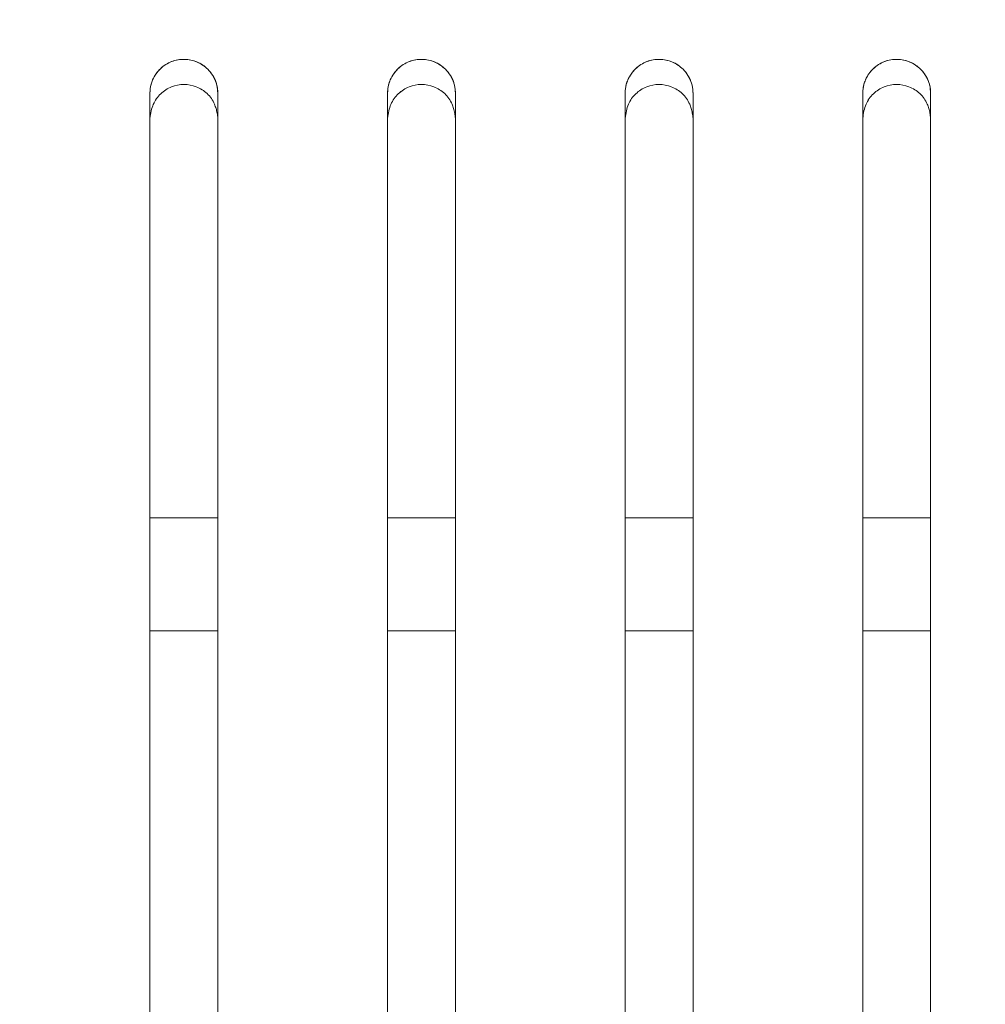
# Model space of a CAD drawing. Header units: millimetres. Extents: x 19 to 844, y 7 to 552.
# Tile 87 of 177: x 179.65 to 186.47, y 361.98 to 368.94. Entities that reach past the tile are written whole.
import ezdxf

# ---------------------------------------------------------------- set-up
doc = ezdxf.new("R2010")
doc.units = ezdxf.units.MM
doc.linetypes.add('PHANTOM', pattern=[12.7, 6.35, -1.27, 1.27, -1.27, 1.27, -1.27])
doc.styles.add('SLDTEXTSTYLE0', font='TXT', dxfattribs={"width": 0.75})
doc.dimstyles.new('SLDDIMSTYLE0', dxfattribs={"dimtxt": 3.5, "dimasz": 3.302, "dimexe": 0, "dimexo": 0.0625, "dimgap": 0.875, "dimtad": 0, "dimtih": 1, "dimtoh": 1, "dimdec": 1, "dimlfac": 2.5, "dimrnd": 1e-09, "dimzin": 4, "dimdsep": 46, "dimtxsty": 'SLDTEXTSTYLE0', "dimsah": 1, "dimcen": 0.09, "dimadec": 0, "dimazin": 1, "dimtfac": 1, "dimtdec": 1, "dimtofl": 0, "dimtmove": 0, "dimatfit": 3, "dimfxl": 0, "dimfrac": 2, "dimtolj": 1, "dimtzin": 12, "dimarcsym": 0})

# ---------------------------------------------------------------- blocks, each defined once
blk = doc.blocks.new('_D_14')
at = {"color": 7, "linetype": 'Continuous', "lineweight": 0}
for p, q in [((166.6483, 330.3582), (166.6483, 395.7578)), ((206.6483, 330.3582), (206.6483, 395.7578)), ((166.6483, 392.5828), (177.4681, 392.5828)), ((206.6483, 392.5828), (195.8286, 392.5828))]:
    blk.add_line(p, q, dxfattribs=at)
for points in [[(166.6483, 392.5828), (169.9503, 392.0748), (169.9503, 393.0908)], [(206.6483, 392.5828), (203.3463, 393.0908), (203.3463, 392.0748)]]:
    blk.add_solid(points, dxfattribs=at)
at = {"color": 7, "linetype": 'Continuous', "lineweight": 0, "char_height": 3.5, "attachment_point": 1, "style": 'SLDTEXTSTYLE0'}
for s, insert in [('2X', (177.4681, 394.3164)), ('100.0', (184.1911, 394.3164))]:
    blk.add_mtext(s, dxfattribs=dict(at, insert=insert))

msp = doc.modelspace()

# ---------------------------------------------------------------- linework, layer by layer
at = {"color": 7, "linetype": 'Continuous', "lineweight": 15}
msp.add_line((184.4085, 364.6998), (184.4086, 368.2463), dxfattribs=at)
at = {"color": 8, "linetype": 'PHANTOM', "lineweight": 0}
for p, q in [((180.5683, 365.4238), (181.0483, 365.4239)), ((182.2483, 365.4238), (182.7283, 365.4239)), ((183.9283, 365.4238), (184.4083, 365.4239)), ((185.6083, 365.4239), (186.0883, 365.4239)), ((180.5683, 364.6239), (181.0483, 364.6239)), ((182.2483, 364.6239), (182.7283, 364.6239)), ((183.9283, 364.6239), (184.4083, 364.6239)), ((185.6083, 364.6239), (186.0883, 364.6239))]:
    msp.add_line(p, q, dxfattribs=at)
at = {"color": 7, "linetype": 'Continuous', "lineweight": 15}
for points, knots in [([(181.0483, 368.4238), (181.0481, 368.4327), (181.0476, 368.4502), (181.0434, 368.476), (181.034, 368.51), (181.0144, 368.5512), (180.9722, 368.6037), (180.9055, 368.6501), (180.8126, 368.6698), (180.7344, 368.656), (180.6785, 368.6274), (180.6365, 368.5936), (180.599, 368.5475), (180.5727, 368.4878), (180.5698, 368.4455), (180.5683, 368.4238)], [0, 0, 0, 0, 0.036735, 0.072472, 0.107589, 0.181858, 0.256904, 0.376901, 0.494063, 0.612964, 0.674184, 0.73768, 0.825393, 0.910806, 1, 1, 1, 1]), ([(180.5683, 368.4238), (180.5687, 368.4339), (180.5694, 368.4528), (180.5743, 368.4787), (180.5805, 368.5002), (180.5913, 368.5283), (180.61, 368.5617), (180.6515, 368.6102), (180.7187, 368.6533), (180.8123, 368.6695), (180.9042, 368.6504), (180.9685, 368.6071), (181.0082, 368.5594), (181.0295, 368.5203), (181.045, 368.4744), (181.0471, 368.4425), (181.0483, 368.4238)], [0, 0, 0, 0, 0.041743, 0.0779413, 0.108594, 0.133701, 0.2014763, 0.2630579, 0.3890921, 0.5057796, 0.6193318, 0.7427137, 0.8021757, 0.8681679, 0.922944, 1, 1, 1, 1]), ([(182.7283, 368.4238), (182.7281, 368.4327), (182.7276, 368.4502), (182.7234, 368.476), (182.714, 368.51), (182.6944, 368.5512), (182.6522, 368.6037), (182.5855, 368.6501), (182.4927, 368.6698), (182.4144, 368.656), (182.3585, 368.6274), (182.3165, 368.5936), (182.279, 368.5476), (182.2527, 368.4878), (182.2498, 368.4455), (182.2483, 368.4238)], [0, 0, 0, 0, 0.036732, 0.072466, 0.107577, 0.181837, 0.25687, 0.376854, 0.494016, 0.612932, 0.674161, 0.737667, 0.825388, 0.910805, 1, 1, 1, 1]), ([(182.2483, 368.4238), (182.2487, 368.4339), (182.2494, 368.4528), (182.2543, 368.4788), (182.2605, 368.5002), (182.2713, 368.5283), (182.29, 368.5618), (182.3315, 368.6103), (182.3988, 368.6533), (182.4923, 368.6695), (182.5842, 368.6504), (182.6485, 368.6071), (182.6882, 368.5594), (182.7095, 368.5203), (182.725, 368.4744), (182.7271, 368.4425), (182.7283, 368.4238)], [0, 0, 0, 0, 0.0417786, 0.0779899, 0.1086329, 0.1337075, 0.2014987, 0.2630806, 0.3891417, 0.5058375, 0.6193947, 0.7427609, 0.8022191, 0.868195, 0.9230142, 1, 1, 1, 1]), ([(184.4083, 368.4238), (184.4081, 368.4327), (184.4076, 368.4502), (184.4034, 368.476), (184.394, 368.51), (184.3744, 368.5512), (184.3322, 368.6036), (184.2655, 368.6501), (184.1727, 368.6698), (184.0944, 368.656), (184.0385, 368.6275), (183.9965, 368.5936), (183.959, 368.5476), (183.9327, 368.4878), (183.9298, 368.4455), (183.9283, 368.4238)], [0, 0, 0, 0, 0.0367298, 0.0724601, 0.1075665, 0.1818173, 0.256837, 0.3768062, 0.4939681, 0.6128984, 0.6741365, 0.7376525, 0.8253808, 0.9108024, 1, 1, 1, 1]), ([(183.9283, 368.4238), (183.9287, 368.4339), (183.9294, 368.4528), (183.9343, 368.4788), (183.9405, 368.5002), (183.9513, 368.5283), (183.97, 368.5618), (184.0115, 368.6103), (184.0788, 368.6533), (184.1723, 368.6695), (184.2643, 368.6504), (184.3285, 368.6071), (184.3683, 368.5594), (184.3895, 368.5202), (184.405, 368.4744), (184.4071, 368.4425), (184.4083, 368.4238)], [0, 0, 0, 0, 0.0418153, 0.0780402, 0.1086737, 0.1337156, 0.2015233, 0.2631057, 0.3891935, 0.5058966, 0.6194574, 0.742807, 0.8022613, 0.8682209, 0.9230832, 1, 1, 1, 1]), ([(186.0883, 368.4238), (186.0881, 368.4327), (186.0876, 368.4502), (186.0834, 368.476), (186.074, 368.51), (186.0544, 368.5512), (186.0122, 368.6036), (185.9455, 368.6501), (185.8527, 368.6698), (185.7744, 368.656), (185.7185, 368.6275), (185.6765, 368.5936), (185.639, 368.5476), (185.6127, 368.4878), (185.6098, 368.4455), (185.6083, 368.4238)], [0, 0, 0, 0, 0.036728, 0.072455, 0.107557, 0.181799, 0.256805, 0.376759, 0.493919, 0.612862, 0.674109, 0.737635, 0.825372, 0.910799, 1, 1, 1, 1]), ([(185.6083, 368.4238), (185.6087, 368.4339), (185.6094, 368.4528), (185.6143, 368.4788), (185.6205, 368.5002), (185.6313, 368.5283), (185.65, 368.5618), (185.6915, 368.6103), (185.7588, 368.6533), (185.8523, 368.6695), (185.9443, 368.6503), (186.0085, 368.6071), (186.0483, 368.5594), (186.0695, 368.5202), (186.085, 368.4744), (186.0871, 368.4424), (186.0883, 368.4238)], [0, 0, 0, 0, 0.041833, 0.078066, 0.108698, 0.133729, 0.201553, 0.263137, 0.38925, 0.505959, 0.619522, 0.742853, 0.802303, 0.868246, 0.923151, 1, 1, 1, 1]), ([(181.0489, 368.2462), (181.0474, 368.2586), (181.0445, 368.2822), (181.0365, 368.3158), (181.0242, 368.3511), (181.0043, 368.3875), (180.9642, 368.4334), (180.8991, 368.4743), (180.8084, 368.4922), (180.7178, 368.4739), (180.653, 368.4326), (180.6131, 368.3866), (180.5907, 368.3454), (180.5756, 368.298), (180.5713, 368.2641), (180.5689, 368.2461)], [0, 0, 0, 0, 0.051414, 0.098733, 0.142383, 0.205334, 0.266737, 0.386433, 0.500766, 0.61505, 0.734682, 0.795915, 0.858664, 0.925021, 1, 1, 1, 1]), ([(181.0489, 368.2462), (181.0474, 368.2586), (181.0445, 368.2822), (181.0365, 368.3158), (181.0242, 368.3511), (181.0043, 368.3875), (180.9642, 368.4334), (180.8991, 368.4743), (180.8084, 368.4922), (180.7178, 368.4739), (180.653, 368.4326), (180.6131, 368.3866), (180.5907, 368.3454), (180.5756, 368.298), (180.5713, 368.2641), (180.5689, 368.2461)], [0, 0, 0, 0, 0.051414, 0.098733, 0.142383, 0.205334, 0.266737, 0.386433, 0.500766, 0.61505, 0.734682, 0.795915, 0.858664, 0.925021, 1, 1, 1, 1]), ([(181.0489, 368.2462), (181.0474, 368.2586), (181.0445, 368.2822), (181.0365, 368.3158), (181.0241, 368.3511), (181.0043, 368.3875), (180.9642, 368.4334), (180.8991, 368.4743), (180.8084, 368.4922), (180.7178, 368.4739), (180.653, 368.4326), (180.6131, 368.3866), (180.5907, 368.3454), (180.5756, 368.298), (180.5713, 368.2641), (180.5689, 368.2461)], [0, 0, 0, 0, 0.051417, 0.098739, 0.142391, 0.205343, 0.266746, 0.386438, 0.500766, 0.615044, 0.734672, 0.795905, 0.858656, 0.925016, 1, 1, 1, 1]), ([(181.0489, 368.2462), (181.0474, 368.2586), (181.0445, 368.2822), (181.0365, 368.3158), (181.0241, 368.3511), (181.0043, 368.3875), (180.9642, 368.4334), (180.8991, 368.4743), (180.8084, 368.4922), (180.7178, 368.4739), (180.653, 368.4326), (180.6131, 368.3866), (180.5907, 368.3454), (180.5756, 368.298), (180.5713, 368.2641), (180.5689, 368.2461)], [0, 0, 0, 0, 0.051417, 0.098739, 0.142391, 0.205343, 0.266746, 0.386438, 0.500766, 0.615044, 0.734672, 0.795905, 0.858656, 0.925016, 1, 1, 1, 1]), ([(182.7287, 368.2463), (182.7272, 368.2586), (182.7244, 368.2822), (182.7164, 368.3158), (182.704, 368.3512), (182.6841, 368.3875), (182.644, 368.4335), (182.5788, 368.4743), (182.4881, 368.4922), (182.3976, 368.4739), (182.3328, 368.4326), (182.2929, 368.3867), (182.2705, 368.3454), (182.2555, 368.298), (182.2511, 368.2642), (182.2488, 368.2462)], [0, 0, 0, 0, 0.051435, 0.09877, 0.142431, 0.205394, 0.266807, 0.386514, 0.500842, 0.615109, 0.734716, 0.795939, 0.858681, 0.925031, 1, 1, 1, 1]), ([(182.7287, 368.2463), (182.7272, 368.2586), (182.7244, 368.2822), (182.7164, 368.3158), (182.704, 368.3512), (182.6841, 368.3875), (182.644, 368.4335), (182.5788, 368.4743), (182.4881, 368.4922), (182.3976, 368.4739), (182.3328, 368.4326), (182.2929, 368.3867), (182.2705, 368.3454), (182.2555, 368.298), (182.2511, 368.2642), (182.2488, 368.2462)], [0, 0, 0, 0, 0.051435, 0.09877, 0.142431, 0.205394, 0.266807, 0.386514, 0.500842, 0.615109, 0.734716, 0.795939, 0.858681, 0.925031, 1, 1, 1, 1]), ([(182.7287, 368.2463), (182.7272, 368.2586), (182.7244, 368.2822), (182.7164, 368.3158), (182.704, 368.3512), (182.6841, 368.3875), (182.644, 368.4335), (182.5788, 368.4743), (182.4881, 368.4922), (182.3976, 368.4739), (182.3328, 368.4327), (182.2929, 368.3867), (182.2705, 368.3454), (182.2555, 368.298), (182.2511, 368.2642), (182.2488, 368.2462)], [0, 0, 0, 0, 0.051438, 0.098776, 0.142439, 0.205403, 0.266816, 0.386519, 0.500841, 0.615103, 0.734707, 0.795929, 0.858673, 0.925026, 1, 1, 1, 1]), ([(182.7287, 368.2463), (182.7272, 368.2586), (182.7244, 368.2822), (182.7164, 368.3158), (182.704, 368.3512), (182.6841, 368.3875), (182.644, 368.4335), (182.5788, 368.4743), (182.4881, 368.4922), (182.3976, 368.4739), (182.3328, 368.4327), (182.2929, 368.3867), (182.2705, 368.3454), (182.2555, 368.298), (182.2511, 368.2642), (182.2488, 368.2462)], [0, 0, 0, 0, 0.051438, 0.098776, 0.142439, 0.205403, 0.266816, 0.386519, 0.500841, 0.615103, 0.734707, 0.795929, 0.858673, 0.925026, 1, 1, 1, 1]), ([(184.4086, 368.2463), (184.4071, 368.2586), (184.4042, 368.2823), (184.3962, 368.3159), (184.3838, 368.3512), (184.3639, 368.3876), (184.3238, 368.4335), (184.2586, 368.4744), (184.1679, 368.4922), (184.0773, 368.4739), (184.0126, 368.4327), (183.9727, 368.3867), (183.9504, 368.3455), (183.9353, 368.298), (183.9309, 368.2642), (183.9286, 368.2462)], [0, 0, 0, 0, 0.051456, 0.098807, 0.142479, 0.205455, 0.266877, 0.386596, 0.500918, 0.615168, 0.73475, 0.795962, 0.858697, 0.925041, 1, 1, 1, 1]), ([(184.4086, 368.2463), (184.4071, 368.2586), (184.4042, 368.2823), (184.3962, 368.3159), (184.3838, 368.3512), (184.3639, 368.3876), (184.3238, 368.4335), (184.2586, 368.4744), (184.1679, 368.4922), (184.0773, 368.4739), (184.0126, 368.4327), (183.9727, 368.3867), (183.9504, 368.3455), (183.9353, 368.298), (183.9309, 368.2642), (183.9286, 368.2462)], [0, 0, 0, 0, 0.051456, 0.098807, 0.142479, 0.205455, 0.266877, 0.386596, 0.500918, 0.615168, 0.73475, 0.795962, 0.858697, 0.925041, 1, 1, 1, 1]), ([(184.4086, 368.2463), (184.4071, 368.2586), (184.4042, 368.2823), (184.3962, 368.3159), (184.3838, 368.3512), (184.3639, 368.3876), (184.3238, 368.4335), (184.2586, 368.4744), (184.1679, 368.4922), (184.0773, 368.4739), (184.0126, 368.4327), (183.9727, 368.3867), (183.9504, 368.3455), (183.9353, 368.298), (183.9309, 368.2642), (183.9286, 368.2462)], [0, 0, 0, 0, 0.05146, 0.098813, 0.142487, 0.205464, 0.266886, 0.386601, 0.500917, 0.615162, 0.734741, 0.795953, 0.858689, 0.925036, 1, 1, 1, 1]), ([(184.4086, 368.2463), (184.4071, 368.2586), (184.4042, 368.2823), (184.3962, 368.3159), (184.3838, 368.3512), (184.3639, 368.3876), (184.3238, 368.4335), (184.2586, 368.4744), (184.1679, 368.4922), (184.0773, 368.4739), (184.0126, 368.4327), (183.9727, 368.3867), (183.9504, 368.3455), (183.9353, 368.298), (183.9309, 368.2642), (183.9286, 368.2462)], [0, 0, 0, 0, 0.05146, 0.098813, 0.142487, 0.205464, 0.266886, 0.386601, 0.500917, 0.615162, 0.734741, 0.795953, 0.858689, 0.925036, 1, 1, 1, 1]), ([(186.0884, 368.2462), (186.0869, 368.2586), (186.084, 368.2823), (186.076, 368.3159), (186.0636, 368.3512), (186.0437, 368.3876), (186.0036, 368.4336), (185.9384, 368.4744), (185.8477, 368.4923), (185.7571, 368.4739), (185.6924, 368.4327), (185.6525, 368.3867), (185.6302, 368.3455), (185.6151, 368.2981), (185.6108, 368.2642), (185.6084, 368.2462)], [0, 0, 0, 0, 0.0514781, 0.0988452, 0.1425281, 0.2055168, 0.2669487, 0.3866777, 0.5009937, 0.6152264, 0.7347837, 0.7959852, 0.8587123, 0.9250501, 1, 1, 1, 1]), ([(186.0884, 368.2462), (186.0869, 368.2586), (186.084, 368.2823), (186.076, 368.3159), (186.0636, 368.3512), (186.0437, 368.3876), (186.0036, 368.4336), (185.9384, 368.4744), (185.8477, 368.4923), (185.7571, 368.4739), (185.6924, 368.4327), (185.6525, 368.3867), (185.6302, 368.3455), (185.6151, 368.2981), (185.6108, 368.2642), (185.6084, 368.2462)], [0, 0, 0, 0, 0.0514781, 0.0988452, 0.1425281, 0.2055168, 0.2669487, 0.3866777, 0.5009937, 0.6152264, 0.7347837, 0.7959852, 0.8587123, 0.9250501, 1, 1, 1, 1]), ([(186.0884, 368.2462), (186.0869, 368.2586), (186.084, 368.2823), (186.076, 368.3159), (186.0636, 368.3512), (186.0437, 368.3876), (186.0036, 368.4336), (185.9384, 368.4744), (185.8477, 368.4923), (185.7571, 368.4739), (185.6924, 368.4327), (185.6526, 368.3867), (185.6302, 368.3455), (185.6151, 368.2981), (185.6108, 368.2642), (185.6084, 368.2462)], [0, 0, 0, 0, 0.0514815, 0.0988513, 0.1425359, 0.205526, 0.2669577, 0.386683, 0.5009932, 0.6152202, 0.7347741, 0.7959756, 0.8587042, 0.9250451, 1, 1, 1, 1]), ([(186.0884, 368.2462), (186.0869, 368.2586), (186.084, 368.2823), (186.076, 368.3159), (186.0636, 368.3512), (186.0437, 368.3876), (186.0036, 368.4336), (185.9384, 368.4744), (185.8477, 368.4923), (185.7571, 368.4739), (185.6924, 368.4327), (185.6526, 368.3867), (185.6302, 368.3455), (185.6151, 368.2981), (185.6108, 368.2642), (185.6084, 368.2462)], [0, 0, 0, 0, 0.0514815, 0.0988513, 0.1425359, 0.205526, 0.2669577, 0.386683, 0.5009932, 0.6152202, 0.7347741, 0.7959756, 0.8587042, 0.9250451, 1, 1, 1, 1]), ([(180.5683, 341.6238), (180.5683, 344.4923), (180.5683, 351.1624), (180.5683, 360.0652), (180.5683, 366.1122), (180.5683, 368.4238)], [0.3147231, 0.3147231, 0.3147231, 0.3147231, 0.5, 0.75, 0.9055671, 0.9055671, 0.9055671, 0.9055671]), ([(180.5683, 368.4238), (180.5683, 368.023), (180.5683, 367.2278), (180.5683, 366.0426), (180.5683, 364.8752), (180.5683, 363.7254), (180.5683, 362.5934), (180.5683, 361.479), (180.5683, 360.3824), (180.5683, 359.3034), (180.5683, 358.2421), (180.5683, 357.1985), (180.5683, 356.1726), (180.5683, 354.3524), (180.5683, 351.7804), (180.5683, 349.14), (180.5683, 347.259), (180.5683, 346.096), (180.5683, 344.9517), (180.5683, 343.8261), (180.5683, 342.7195), (180.5683, 341.9867), (180.5683, 341.6238)], [0, 0, 0, 0, 0.045708, 0.090686, 0.134934, 0.178454, 0.221246, 0.26331, 0.304648, 0.345259, 0.385144, 0.424304, 0.462741, 0.500453, 0.628553, 0.750313, 0.793903, 0.836699, 0.878704, 0.91992, 0.960351, 1, 1, 1, 1]), ([(181.0483, 341.6238), (181.0483, 344.492), (181.0483, 351.1617), (181.0483, 360.0646), (181.0483, 366.1118), (181.0483, 368.4238)], [0.3147337, 0.3147337, 0.3147337, 0.3147337, 0.5, 0.75, 0.9055989, 0.9055989, 0.9055989, 0.9055989]), ([(181.0483, 341.6238), (181.0483, 341.8407), (181.0483, 342.2771), (181.0483, 342.9343), (181.0483, 343.5983), (181.0483, 344.2691), (181.0483, 344.9467), (181.0483, 345.631), (181.0483, 346.3221), (181.0483, 347.0199), (181.0483, 347.7245), (181.0483, 349.2959), (181.0483, 351.7803), (181.0483, 354.6961), (181.0483, 357.2185), (181.0483, 359.3233), (181.0483, 361.4989), (181.0483, 363.7452), (181.0483, 366.0627), (181.0483, 367.6282), (181.0483, 368.4238)], [0, 0, 0, 0, 0.023695, 0.047671, 0.071929, 0.09647, 0.121294, 0.146402, 0.171795, 0.197473, 0.223438, 0.24969, 0.371442, 0.499551, 0.575694, 0.654737, 0.736683, 0.82154, 0.90931, 1, 1, 1, 1]), ([(182.2483, 341.6238), (182.2483, 344.4914), (182.2483, 351.1603), (182.2483, 360.0632), (182.2483, 366.111), (182.2483, 368.4238)], [0.3147564, 0.3147564, 0.3147564, 0.3147564, 0.5, 0.75, 0.9056669, 0.9056669, 0.9056669, 0.9056669]), ([(182.2483, 368.4238), (182.2483, 368.023), (182.2483, 367.2277), (182.2483, 366.0424), (182.2483, 364.8749), (182.2483, 363.7251), (182.2483, 362.593), (182.2483, 361.4787), (182.2483, 360.382), (182.2483, 359.3031), (182.2483, 358.2418), (182.2483, 357.1983), (182.2483, 356.1725), (182.2483, 354.3524), (182.2483, 351.7804), (182.2483, 349.14), (182.2483, 347.259), (182.2483, 346.0959), (182.2483, 344.9516), (182.2483, 343.8261), (182.2483, 342.7195), (182.2483, 341.9867), (182.2483, 341.6238)], [0, 0, 0, 0, 0.045711, 0.090692, 0.134943, 0.178464, 0.221256, 0.26332, 0.304657, 0.345266, 0.385149, 0.424307, 0.462739, 0.500448, 0.62855, 0.750309, 0.793901, 0.836699, 0.878704, 0.91992, 0.960351, 1, 1, 1, 1]), ([(182.7283, 341.6238), (182.7283, 344.4913), (182.7283, 351.1598), (182.7283, 360.0627), (182.7283, 366.1107), (182.7283, 368.4238)], [0.3147639, 0.3147639, 0.3147639, 0.3147639, 0.5, 0.75, 0.9056896, 0.9056896, 0.9056896, 0.9056896]), ([(182.7283, 341.6238), (182.7283, 341.8407), (182.7283, 342.2771), (182.7283, 342.9343), (182.7283, 343.5983), (182.7283, 344.2691), (182.7283, 344.9466), (182.7283, 345.631), (182.7283, 346.3221), (182.7283, 347.0199), (182.7283, 347.7245), (182.7283, 349.2959), (182.7283, 351.7803), (182.7283, 354.696), (182.7283, 357.2183), (182.7283, 359.323), (182.7283, 361.4986), (182.7283, 363.7449), (182.7283, 366.0625), (182.7283, 367.6282), (182.7283, 368.4238)], [0, 0, 0, 0, 0.023694, 0.04767, 0.071928, 0.096469, 0.121293, 0.146402, 0.171795, 0.197475, 0.22344, 0.249693, 0.371445, 0.499556, 0.575692, 0.654729, 0.736674, 0.82153, 0.909305, 1, 1, 1, 1]), ([(183.9283, 341.6238), (183.9283, 344.4909), (183.9283, 351.1589), (183.9283, 360.0618), (183.9283, 366.1102), (183.9283, 368.4238)], [0.314779, 0.314779, 0.314779, 0.314779, 0.5, 0.75, 0.9057348, 0.9057348, 0.9057348, 0.9057348]), ([(183.9283, 368.4238), (183.9283, 368.0229), (183.9283, 367.2276), (183.9283, 366.0422), (183.9283, 364.8747), (183.9283, 363.7249), (183.9283, 362.5928), (183.9283, 361.4784), (183.9283, 360.3818), (183.9283, 359.3028), (183.9283, 358.2416), (183.9283, 357.1982), (183.9283, 356.1724), (183.9283, 354.3523), (183.9283, 351.7803), (183.9283, 349.14), (183.9283, 347.259), (183.9283, 346.0959), (183.9283, 344.9516), (183.9283, 343.826), (183.9283, 342.7195), (183.9283, 341.9867), (183.9283, 341.6238)], [0, 0, 0, 0, 0.045713, 0.090696, 0.134948, 0.17847, 0.221263, 0.263327, 0.304663, 0.345272, 0.385153, 0.424309, 0.462738, 0.500444, 0.628548, 0.750306, 0.7939, 0.836698, 0.878704, 0.919921, 0.960352, 1, 1, 1, 1]), ([(184.4083, 341.6238), (184.4083, 344.4908), (184.4083, 351.1586), (184.4083, 360.0616), (184.4083, 366.11), (184.4083, 368.4238)], [0.3147835, 0.3147835, 0.3147835, 0.3147835, 0.5, 0.75, 0.9057483, 0.9057483, 0.9057483, 0.9057483]), ([(184.4083, 341.6238), (184.4083, 341.8407), (184.4083, 342.2771), (184.4083, 342.9342), (184.4083, 343.5983), (184.4083, 344.2691), (184.4083, 344.9466), (184.4083, 345.6309), (184.4083, 346.322), (184.4083, 347.0199), (184.4083, 347.7245), (184.4083, 349.2959), (184.4083, 351.7803), (184.4083, 354.696), (184.4083, 357.2182), (184.4083, 359.3228), (184.4083, 361.4983), (184.4083, 363.7447), (184.4083, 366.0624), (184.4083, 367.6281), (184.4083, 368.4238)], [0, 0, 0, 0, 0.023694, 0.04767, 0.071928, 0.096468, 0.121293, 0.146402, 0.171796, 0.197476, 0.223442, 0.249695, 0.371446, 0.499558, 0.57569, 0.654724, 0.736667, 0.821525, 0.909301, 1, 1, 1, 1]), ([(185.6083, 341.6238), (185.6083, 344.4906), (185.6083, 351.1582), (185.6083, 360.0611), (185.6083, 366.1097), (185.6083, 368.4238)], [0.314791, 0.314791, 0.314791, 0.314791, 0.5, 0.75, 0.9057706, 0.9057706, 0.9057706, 0.9057706]), ([(185.6083, 368.4238), (185.6083, 368.0229), (185.6083, 367.2275), (185.6083, 366.0421), (185.6083, 364.8746), (185.6083, 363.7248), (185.6083, 362.5926), (185.6083, 361.4783), (185.6083, 360.3816), (185.6083, 359.3027), (185.6083, 358.2415), (185.6083, 357.1981), (185.6083, 356.1724), (185.6083, 354.3523), (185.6083, 351.7803), (185.6083, 349.14), (185.6083, 347.259), (185.6083, 346.0959), (185.6083, 344.9516), (185.6083, 343.826), (185.6083, 342.7195), (185.6083, 341.9866), (185.6083, 341.6238)], [0, 0, 0, 0, 0.045715, 0.090698, 0.134951, 0.178474, 0.221267, 0.263331, 0.304667, 0.345274, 0.385155, 0.424309, 0.462738, 0.500442, 0.628546, 0.750305, 0.793899, 0.836698, 0.878704, 0.919921, 0.960352, 1, 1, 1, 1]), ([(186.0883, 341.6238), (186.0883, 344.4905), (186.0883, 351.1581), (186.0883, 360.061), (186.0883, 366.1097), (186.0883, 368.4238)], [0.3147924, 0.3147924, 0.3147924, 0.3147924, 0.5, 0.75, 0.905775, 0.905775, 0.905775, 0.905775]), ([(186.0883, 341.6238), (186.0883, 341.8407), (186.0883, 342.2771), (186.0883, 342.9342), (186.0883, 343.5983), (186.0883, 344.269), (186.0883, 344.9466), (186.0883, 345.6309), (186.0883, 346.322), (186.0883, 347.0199), (186.0883, 347.7245), (186.0883, 349.2959), (186.0883, 351.7803), (186.0883, 354.6959), (186.0883, 357.2182), (186.0883, 359.3227), (186.0883, 361.4983), (186.0883, 363.7446), (186.0883, 366.0624), (186.0883, 367.6281), (186.0883, 368.4238)], [0, 0, 0, 0, 0.023694, 0.04767, 0.071927, 0.096468, 0.121293, 0.146402, 0.171796, 0.197476, 0.223443, 0.249696, 0.371447, 0.49956, 0.575689, 0.654722, 0.736664, 0.821522, 0.909299, 1, 1, 1, 1]), ([(180.5689, 368.2461), (180.5689, 366.0501), (180.5687, 361.6607), (180.5686, 355.3431), (180.5685, 351.1829), (180.5685, 349.2673)], [0, 0, 0, 0, 0.350737, 0.701043, 1, 1, 1, 1]), ([(180.5689, 368.2461), (180.5689, 366.0501), (180.5687, 361.6607), (180.5686, 355.3431), (180.5685, 351.1829), (180.5685, 349.2673)], [0, 0, 0, 0, 0.350737, 0.701043, 1, 1, 1, 1]), ([(180.5689, 368.2461), (180.5689, 366.0501), (180.5687, 361.6607), (180.5686, 355.3431), (180.5685, 351.1829), (180.5685, 349.2673)], [0, 0, 0, 0, 0.350737, 0.701043, 1, 1, 1, 1]), ([(180.5689, 368.2461), (180.5689, 366.0501), (180.5687, 361.6607), (180.5686, 355.3431), (180.5685, 351.1829), (180.5685, 349.2673)], [0, 0, 0, 0, 0.350737, 0.701043, 1, 1, 1, 1]), ([(181.0484, 341.5104), (181.0484, 341.7271), (181.0484, 342.1607), (181.0484, 342.8099), (181.0484, 343.4583), (181.0484, 344.1058), (181.0484, 344.7525), (181.0484, 345.3983), (181.0484, 346.0433), (181.0485, 346.6876), (181.0485, 347.3311), (181.0485, 347.9739), (181.0485, 348.616), (181.0486, 349.2574), (181.0486, 349.8981), (181.0486, 350.5382), (181.0487, 351.1777), (181.0487, 351.8165), (181.0487, 352.4548), (181.0488, 353.0924), (181.0488, 353.7295), (181.0489, 354.366), (181.049, 355.5321), (181.0491, 357.225), (181.0491, 359.4401), (181.0492, 361.6495), (181.0491, 363.8537), (181.0491, 366.0531), (181.0489, 367.5151), (181.0489, 368.2462)], [0, 0, 0, 0, 0.023739, 0.047478, 0.071219, 0.094963, 0.118708, 0.142457, 0.16621, 0.189966, 0.213725, 0.237489, 0.261257, 0.28503, 0.308806, 0.332587, 0.356372, 0.380162, 0.403956, 0.427755, 0.451558, 0.475365, 0.499177, 0.582552, 0.665974, 0.749437, 0.832931, 0.916454, 1, 1, 1, 1]), ([(181.0484, 341.5104), (181.0484, 341.7271), (181.0484, 342.1607), (181.0484, 342.8099), (181.0484, 343.4583), (181.0484, 344.1058), (181.0484, 344.7525), (181.0484, 345.3983), (181.0484, 346.0433), (181.0485, 346.6876), (181.0485, 347.3311), (181.0485, 347.9739), (181.0485, 348.616), (181.0486, 349.2574), (181.0486, 349.8981), (181.0486, 350.5382), (181.0487, 351.1777), (181.0487, 351.8165), (181.0487, 352.4548), (181.0488, 353.0924), (181.0488, 353.7295), (181.0489, 354.366), (181.049, 355.5321), (181.0491, 357.225), (181.0491, 359.4401), (181.0492, 361.6495), (181.0491, 363.8537), (181.0491, 366.0531), (181.0489, 367.5151), (181.0489, 368.2462)], [0, 0, 0, 0, 0.023739, 0.047478, 0.071219, 0.094963, 0.118708, 0.142457, 0.16621, 0.189966, 0.213725, 0.237489, 0.261257, 0.28503, 0.308806, 0.332587, 0.356372, 0.380162, 0.403956, 0.427755, 0.451558, 0.475365, 0.499177, 0.582552, 0.665974, 0.749437, 0.832931, 0.916454, 1, 1, 1, 1]), ([(181.0484, 341.5104), (181.0484, 341.7271), (181.0484, 342.1607), (181.0484, 342.8099), (181.0484, 343.4583), (181.0484, 344.1058), (181.0484, 344.7525), (181.0484, 345.3983), (181.0484, 346.0433), (181.0485, 346.6876), (181.0485, 347.3311), (181.0485, 347.9739), (181.0485, 348.616), (181.0486, 349.2574), (181.0486, 349.8981), (181.0486, 350.5382), (181.0487, 351.1777), (181.0487, 351.8165), (181.0487, 352.4548), (181.0488, 353.0924), (181.0488, 353.7295), (181.0489, 354.366), (181.049, 355.5321), (181.0491, 357.225), (181.0491, 359.4401), (181.0492, 361.6495), (181.0491, 363.8537), (181.0491, 366.0531), (181.0489, 367.5151), (181.0489, 368.2462)], [0, 0, 0, 0, 0.023739, 0.047478, 0.071219, 0.094963, 0.118708, 0.142457, 0.16621, 0.189966, 0.213725, 0.237489, 0.261257, 0.28503, 0.308806, 0.332587, 0.356372, 0.380162, 0.403956, 0.427755, 0.451558, 0.475365, 0.499177, 0.582552, 0.665974, 0.749437, 0.832931, 0.916454, 1, 1, 1, 1]), ([(181.0484, 341.5104), (181.0484, 341.7271), (181.0484, 342.1607), (181.0484, 342.8099), (181.0484, 343.4583), (181.0484, 344.1058), (181.0484, 344.7525), (181.0484, 345.3983), (181.0484, 346.0433), (181.0485, 346.6876), (181.0485, 347.3311), (181.0485, 347.9739), (181.0485, 348.616), (181.0486, 349.2574), (181.0486, 349.8981), (181.0486, 350.5382), (181.0487, 351.1777), (181.0487, 351.8165), (181.0487, 352.4548), (181.0488, 353.0924), (181.0488, 353.7295), (181.0489, 354.366), (181.049, 355.5321), (181.0491, 357.225), (181.0491, 359.4401), (181.0492, 361.6495), (181.0491, 363.8537), (181.0491, 366.0531), (181.0489, 367.5151), (181.0489, 368.2462)], [0, 0, 0, 0, 0.023739, 0.047478, 0.071219, 0.094963, 0.118708, 0.142457, 0.16621, 0.189966, 0.213725, 0.237489, 0.261257, 0.28503, 0.308806, 0.332587, 0.356372, 0.380162, 0.403956, 0.427755, 0.451558, 0.475365, 0.499177, 0.582552, 0.665974, 0.749437, 0.832931, 0.916454, 1, 1, 1, 1]), ([(182.2488, 368.2462), (182.2487, 366.0507), (182.2486, 361.6624), (182.2485, 355.0161), (182.2484, 348.3561), (182.2484, 343.8537), (182.2484, 341.6235)], [0, 0, 0, 0, 0.251617, 0.502928, 0.753777, 1, 1, 1, 1]), ([(182.2488, 368.2462), (182.2487, 366.0507), (182.2486, 361.6624), (182.2485, 355.0161), (182.2484, 348.3561), (182.2484, 343.8537), (182.2484, 341.6235)], [0, 0, 0, 0, 0.251617, 0.502928, 0.753777, 1, 1, 1, 1]), ([(182.2488, 368.2462), (182.2487, 366.0507), (182.2486, 361.6624), (182.2485, 355.0161), (182.2484, 348.3561), (182.2484, 343.8537), (182.2484, 341.6235)], [0, 0, 0, 0, 0.251617, 0.502928, 0.753777, 1, 1, 1, 1]), ([(182.2488, 368.2462), (182.2487, 366.0507), (182.2486, 361.6624), (182.2485, 355.0161), (182.2484, 348.3561), (182.2484, 343.8537), (182.2484, 341.6235)], [0, 0, 0, 0, 0.251617, 0.502928, 0.753777, 1, 1, 1, 1]), ([(182.7284, 341.5103), (182.7284, 344.3656), (182.7284, 351.0113), (182.7285, 359.8963), (182.7287, 365.936), (182.7287, 368.2463)], [0.3147649, 0.3147649, 0.3147649, 0.3147649, 0.5, 0.75, 0.9056907, 0.9056907, 0.9056907, 0.9056907]), ([(182.7284, 341.5103), (182.7284, 344.3656), (182.7284, 351.0113), (182.7285, 359.8963), (182.7287, 365.936), (182.7287, 368.2463)], [0.3147649, 0.3147649, 0.3147649, 0.3147649, 0.5, 0.75, 0.9056907, 0.9056907, 0.9056907, 0.9056907]), ([(182.7284, 341.5103), (182.7284, 344.3656), (182.7284, 351.0113), (182.7285, 359.8963), (182.7287, 365.936), (182.7287, 368.2463)], [0.3147649, 0.3147649, 0.3147649, 0.3147649, 0.5, 0.75, 0.9056907, 0.9056907, 0.9056907, 0.9056907]), ([(182.7284, 341.5103), (182.7284, 344.3656), (182.7284, 351.0113), (182.7285, 359.8963), (182.7287, 365.936), (182.7287, 368.2463)], [0.3147649, 0.3147649, 0.3147649, 0.3147649, 0.5, 0.75, 0.9056907, 0.9056907, 0.9056907, 0.9056907]), ([(183.9286, 368.2462), (183.9286, 366.0507), (183.9285, 361.6624), (183.9284, 355.0161), (183.9284, 348.3561), (183.9284, 343.8538), (183.9284, 341.6236)], [0, 0, 0, 0, 0.251616, 0.502927, 0.753778, 1, 1, 1, 1]), ([(183.9286, 368.2462), (183.9286, 366.0507), (183.9285, 361.6624), (183.9284, 355.0161), (183.9284, 348.3561), (183.9284, 343.8538), (183.9284, 341.6236)], [0, 0, 0, 0, 0.251616, 0.502927, 0.753778, 1, 1, 1, 1]), ([(183.9286, 368.2462), (183.9286, 366.0507), (183.9285, 361.6624), (183.9284, 355.0161), (183.9284, 348.3561), (183.9284, 343.8538), (183.9284, 341.6236)], [0, 0, 0, 0, 0.251616, 0.502927, 0.753778, 1, 1, 1, 1]), ([(183.9286, 368.2462), (183.9286, 366.0507), (183.9285, 361.6624), (183.9284, 355.0161), (183.9284, 348.3561), (183.9284, 343.8538), (183.9284, 341.6236)], [0, 0, 0, 0, 0.251616, 0.502927, 0.753778, 1, 1, 1, 1]), ([(184.4084, 341.5103), (184.4084, 344.3651), (184.4084, 351.0101), (184.4085, 359.8952), (184.4085, 365.9353), (184.4086, 368.2463)], [0.314784, 0.314784, 0.314784, 0.314784, 0.5, 0.75, 0.9057489, 0.9057489, 0.9057489, 0.9057489]), ([(184.4084, 341.5103), (184.4084, 344.3651), (184.4084, 351.0101), (184.4085, 359.8952), (184.4085, 365.9353), (184.4086, 368.2463)], [0.314784, 0.314784, 0.314784, 0.314784, 0.5, 0.75, 0.9057489, 0.9057489, 0.9057489, 0.9057489]), ([(184.4084, 341.5103), (184.4084, 344.3651), (184.4084, 351.0101), (184.4085, 359.8952), (184.4085, 365.9353), (184.4086, 368.2463)], [0.314784, 0.314784, 0.314784, 0.314784, 0.5, 0.75, 0.9057489, 0.9057489, 0.9057489, 0.9057489]), ([(185.6084, 368.2462), (185.6084, 366.0507), (185.6084, 361.6624), (185.6084, 355.0161), (185.6084, 348.3561), (185.6084, 343.8539), (185.6084, 341.6238)], [0, 0, 0, 0, 0.251615, 0.502927, 0.753779, 1, 1, 1, 1]), ([(185.6084, 368.2462), (185.6084, 366.0507), (185.6084, 361.6624), (185.6084, 355.0161), (185.6084, 348.3561), (185.6084, 343.8539), (185.6084, 341.6238)], [0, 0, 0, 0, 0.251615, 0.502927, 0.753779, 1, 1, 1, 1]), ([(185.6084, 368.2462), (185.6084, 366.0507), (185.6084, 361.6624), (185.6084, 355.0161), (185.6084, 348.3561), (185.6084, 343.8539), (185.6084, 341.6238)], [0, 0, 0, 0, 0.251615, 0.502927, 0.753779, 1, 1, 1, 1]), ([(185.6084, 368.2462), (185.6084, 366.0507), (185.6084, 361.6624), (185.6084, 355.0161), (185.6084, 348.3561), (185.6084, 343.8539), (185.6084, 341.6238)], [0, 0, 0, 0, 0.251615, 0.502927, 0.753779, 1, 1, 1, 1]), ([(186.0883, 341.5103), (186.0884, 344.3649), (186.0884, 351.0096), (186.0884, 359.8946), (186.0884, 365.9349), (186.0884, 368.2462)], [0.3147926, 0.3147926, 0.3147926, 0.3147926, 0.5, 0.75, 0.9057751, 0.9057751, 0.9057751, 0.9057751]), ([(186.0883, 341.5103), (186.0884, 344.3649), (186.0884, 351.0096), (186.0884, 359.8946), (186.0884, 365.9349), (186.0884, 368.2462)], [0.3147926, 0.3147926, 0.3147926, 0.3147926, 0.5, 0.75, 0.9057751, 0.9057751, 0.9057751, 0.9057751]), ([(186.0883, 341.5103), (186.0884, 344.3649), (186.0884, 351.0096), (186.0884, 359.8946), (186.0884, 365.9349), (186.0884, 368.2462)], [0.3147926, 0.3147926, 0.3147926, 0.3147926, 0.5, 0.75, 0.9057751, 0.9057751, 0.9057751, 0.9057751]), ([(186.0883, 341.5103), (186.0884, 344.3649), (186.0884, 351.0096), (186.0884, 359.8946), (186.0884, 365.9349), (186.0884, 368.2462)], [0.3147926, 0.3147926, 0.3147926, 0.3147926, 0.5, 0.75, 0.9057751, 0.9057751, 0.9057751, 0.9057751]), ([(181.0484, 341.4157), (181.0484, 341.6426), (181.0484, 342.0963), (181.0484, 342.7755), (181.0484, 343.454), (181.0484, 344.1315), (181.0485, 344.8082), (181.0485, 345.4841), (181.0485, 346.1592), (181.0486, 346.8335), (181.0486, 347.507), (181.0486, 348.1798), (181.0487, 348.8519), (181.0487, 349.5233), (181.0488, 350.1941), (181.0488, 350.8642), (181.0489, 351.5337), (181.049, 352.2025), (181.049, 352.8708), (181.0491, 353.5384), (181.0492, 354.2055), (181.0494, 355.4945), (181.0494, 357.9347), (181.0494, 361.2132), (181.0493, 364.3758), (181.0493, 366.5701), (181.0493, 367.6992), (181.0493, 368.0982)], [0, 0, 0, 0, 0.024888, 0.04978, 0.074676, 0.099577, 0.124483, 0.149395, 0.174314, 0.199239, 0.22417, 0.249109, 0.274054, 0.299006, 0.323965, 0.34893, 0.373903, 0.398882, 0.423867, 0.44886, 0.473859, 0.498865, 0.593943, 0.74923, 0.870689, 0.954296, 1, 1, 1, 1]), ([(182.7284, 341.4157), (182.7284, 341.6426), (182.7284, 342.0962), (182.7284, 342.7755), (182.7284, 343.454), (182.7284, 344.1315), (182.7284, 344.8082), (182.7285, 345.4841), (182.7285, 346.1592), (182.7285, 346.8335), (182.7285, 347.507), (182.7286, 348.1798), (182.7286, 348.8519), (182.7286, 349.5233), (182.7287, 350.1941), (182.7287, 350.8642), (182.7287, 351.5337), (182.7288, 352.2025), (182.7288, 352.8708), (182.7289, 353.5385), (182.7289, 354.2055), (182.729, 355.3908), (182.7292, 357.0914), (182.7293, 359.303), (182.7293, 361.5093), (182.7293, 363.7106), (182.7292, 365.9075), (182.7291, 367.3679), (182.729, 368.0982)], [0, 0, 0, 0, 0.024888, 0.04978, 0.074677, 0.099578, 0.124485, 0.149398, 0.174316, 0.199241, 0.224173, 0.249112, 0.274057, 0.299009, 0.323968, 0.348934, 0.373907, 0.398886, 0.423872, 0.448864, 0.473863, 0.498869, 0.582265, 0.665723, 0.749234, 0.832788, 0.916378, 1, 1, 1, 1])]:
    msp.add_open_spline(points, degree=3, knots=knots, dxfattribs=at)

# ---------------------------------------------------------------- dimensions: what is measured, and where the dimension line sits
at = {"color": 7, "linetype": 'Continuous', "lineweight": 0}
dim = msp.add_linear_dim(base=(206.6483, 392.5828), p1=(166.6483, 329.0882), p2=(206.6483, 329.0882), text='2X <>', dimstyle='SLDDIMSTYLE0', dxfattribs=at)
dim.commit()
dim.dimension.update_dxf_attribs({"geometry": '_D_14', "text_midpoint": (186.6483, 392.5828), "dimtype": 160})

doc.saveas('drawing.dxf')
